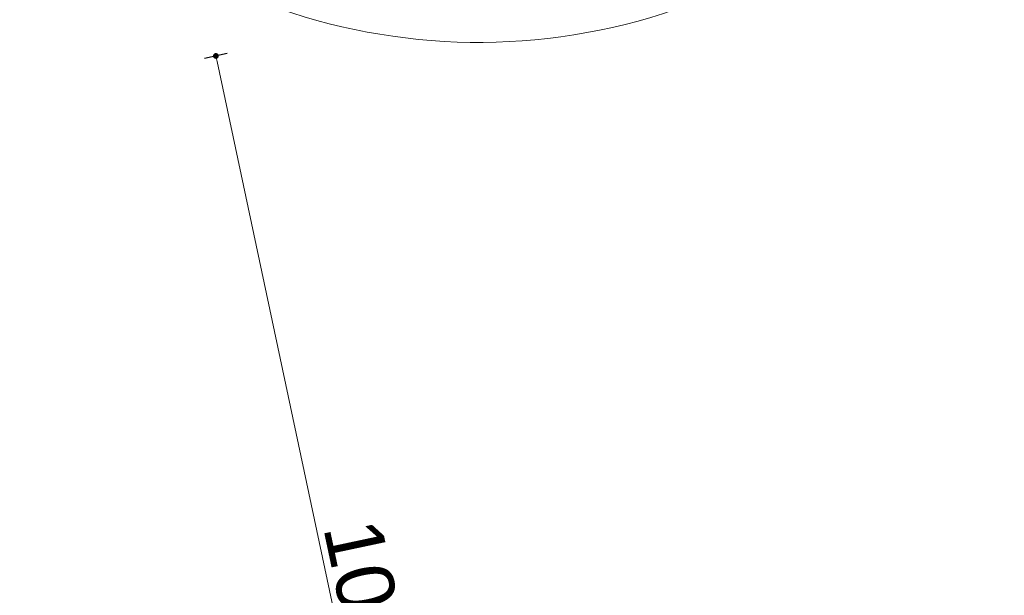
# Model space of a CAD drawing. Header units: millimetres. Extents: x 755778 to 1537169, y 90093 to 392038.
# Tile 33 of 134: x 765657 to 774161, y 328247 to 333218. Entities that reach past the tile are written whole.
import ezdxf

# ---------------------------------------------------------------- set-up
doc = ezdxf.new("R2010")
doc.units = ezdxf.units.MM
doc.layers.add('maatlijnen', color=7, linetype='Continuous')
doc.layers.add('NIV 00', color=7, linetype='Continuous')
doc.styles.get("Standard").update_dxf_attribs({"font": 'arial.ttf'})
doc.dimstyles.new('even', dxfattribs={"dimtxt": 500, "dimasz": 50, "dimexe": 100, "dimexo": 0, "dimgap": 50, "dimtad": 1, "dimdec": 0, "dimzin": 0, "dimdsep": 46, "dimtxsty": 'Standard', "dimblk": 'DOT', "dimcen": 1, "dimclrd": 7, "dimclre": 7, "dimclrt": 7, "dimadec": 0, "dimazin": 0, "dimtfac": 1, "dimtdec": 0, "dimtofl": 0, "dimtmove": 0, "dimatfit": 2, "dimldrblk": 'DOT', "dimfxl": 100, "dimfxlon": 1, "dimtolj": 1, "dimtzin": 0, "dimlwd": 5, "dimarcsym": 0})

# ---------------------------------------------------------------- blocks, each defined once
blk = doc.blocks.new('_Dot')
at = {"color": 0, "linetype": 'ByBlock', "lineweight": -2}
blk.add_line((-0.5, 0), (-1, 0), dxfattribs=at)
at = {"color": 0, "linetype": 'ByBlock', "const_width": 0.5}
blk.add_lwpolyline([(-0.25, 0, 1), (0.25, 0, 1)], format="xyb", close=True, dxfattribs=at)
blk = doc.blocks.new('*D96')
at = {"layer": 'Defpoints', "color": 0, "lineweight": 5, "transparency": 16777216}
for p in [(774008.6, 334320), (776148, 324254.9), (769490.9, 322839.9)]:
    blk.add_point(p, dxfattribs=at)
at = {"layer": 'maatlijnen', "color": 7, "lineweight": -2, "transparency": 16777216}
for p, q in [((767449.3, 332925.8), (767253.6, 332884.2)), ((769588.7, 322860.6), (769393, 322819.1))]:
    blk.add_line(p, q, dxfattribs=at)
at = {"layer": 'maatlijnen', "color": 7, "lineweight": 5, "transparency": 16777216}
blk.add_line((767361.8, 332856.1), (769480.5, 322888.8), dxfattribs=at)
at = {"layer": 'maatlijnen', "color": 7, "lineweight": 5, "transparency": 16777216, "xscale": 50, "yscale": 50, "zscale": 50}
for p, rotation in [((767351.4, 332905), 102.0000000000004), ((769490.9, 322839.9), 282.0000000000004)]:
    blk.add_blockref('_Dot', p, dxfattribs=dict(at, rotation=rotation))
at = {"layer": 'maatlijnen', "color": 7, "lineweight": 5, "transparency": 16777216, "insert": (768719.8, 327935.9), "char_height": 500, "attachment_point": 5, "rotation": 282}
blk.add_mtext('\\A1;10290', dxfattribs=at)

msp = doc.modelspace()

# ---------------------------------------------------------------- linework, layer by layer
at = {"layer": 'NIV 00', "color": 7, "lineweight": 5}
msp.add_arc((769618, 338247.8), 5225.6, 220.7041, 300.57505, dxfattribs=at)

# ---------------------------------------------------------------- dimensions: what is measured, and where the dimension line sits
at = {"layer": 'maatlijnen', "lineweight": 5}
dim = msp.add_aligned_dim(p1=(774008.6, 334320), p2=(776148, 324254.9), distance=-6805.9, dimstyle='even', dxfattribs=at)
dim.commit()
dim.dimension.update_dxf_attribs({"geometry": '*D96', "text_midpoint": (768719.8, 327935.9)})

doc.saveas('drawing.dxf')
